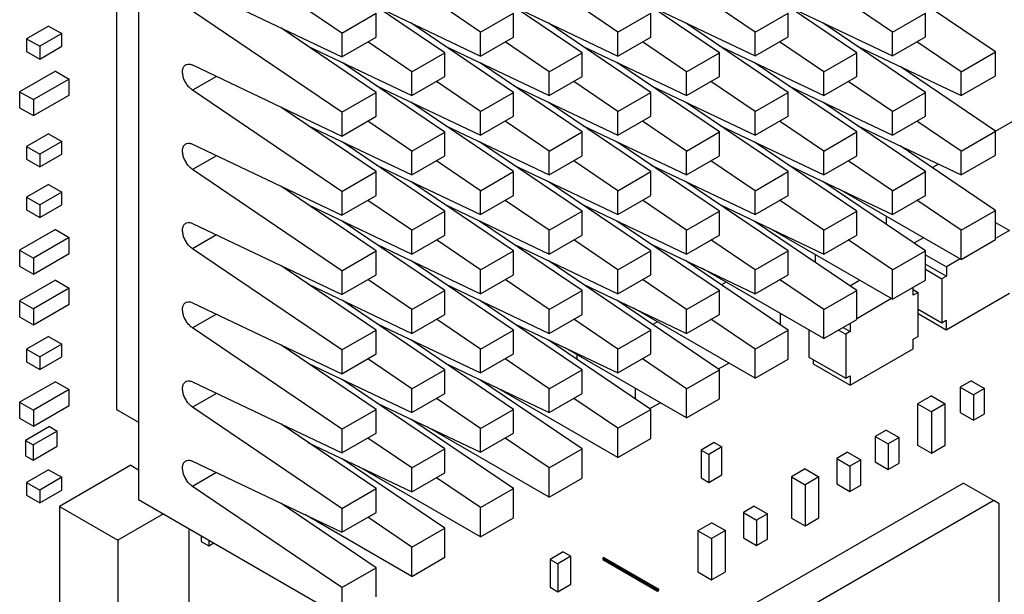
# Model space of a CAD drawing. Header units: inches. Extents: x 0 to 34, y 0 to 22.
# Tile 18 of 55: x 10.8 to 12, y 6.8 to 7.6. Entities that reach past the tile are written whole.
import ezdxf

# ---------------------------------------------------------------- set-up
doc = ezdxf.new("R2010")
doc.units = ezdxf.units.IN
doc.header["$LTSCALE"] = 1.87
doc.header["$MEASUREMENT"] = 0
doc.layers.get('0').update_dxf_attribs({"linetype": 'CONTINUOUS'})

msp = doc.modelspace()

# ---------------------------------------------------------------- linework, layer by layer
at = {"color": 7, "linetype": 'CONTINUOUS'}
for p, q in [((10.9026, 7.9344), (10.9026, 7.0681)), ((10.9312, 7.9154), (10.9312, 6.952)), ((11.1929, 7.5529), (11.0007, 7.6833)), ((11.0007, 7.6137), (11.1929, 7.5222)), ((11.3254, 7.5274), (11.1935, 7.6169)), ((11.5022, 7.5274), (11.3703, 7.6169)), ((11.679, 7.5274), (11.5471, 7.6169)), ((11.8558, 7.5274), (11.7239, 7.6169)), ((12.0343, 7.5285), (11.9116, 7.6117)), ((11.1929, 7.4509), (11.0007, 7.5812)), ((11.2377, 7.5869), (11.3714, 7.5232)), ((11.3714, 7.5539), (11.3146, 7.5925)), ((11.4145, 7.5869), (11.5482, 7.5232)), ((11.5482, 7.554), (11.4914, 7.5925)), ((11.5912, 7.587), (11.725, 7.5233)), ((11.725, 7.554), (11.6681, 7.5925)), ((11.768, 7.587), (11.9017, 7.5233)), ((11.9017, 7.554), (11.8449, 7.5925)), ((11.1929, 7.5529), (11.2371, 7.5784)), ((11.2371, 7.5477), (11.2371, 7.5784)), ((11.3714, 7.5539), (11.4138, 7.5784)), ((11.4138, 7.5477), (11.4138, 7.5784)), ((11.5482, 7.554), (11.5906, 7.5784)), ((11.5906, 7.5477), (11.5906, 7.5784)), ((11.725, 7.554), (11.7674, 7.5785)), ((11.7674, 7.5478), (11.7674, 7.5785)), ((11.9017, 7.554), (11.9442, 7.5785)), ((11.9442, 7.5478), (11.9442, 7.5785)), ((10.8153, 7.5619), (10.787, 7.5456)), ((10.8153, 7.5619), (10.8322, 7.5521)), ((11.2371, 7.4764), (11.1144, 7.5596)), ((11.4138, 7.4764), (11.2819, 7.5659)), ((11.5906, 7.4764), (11.4587, 7.5659)), ((11.7674, 7.4764), (11.6355, 7.5659)), ((11.9442, 7.4764), (11.8123, 7.5659)), ((10.787, 7.5456), (10.787, 7.5292)), ((10.787, 7.5456), (10.804, 7.5358)), ((10.8322, 7.5521), (10.804, 7.5358)), ((10.8322, 7.5358), (10.8322, 7.5521)), ((11.1929, 7.5529), (11.1929, 7.5222)), ((11.1929, 7.5222), (11.2371, 7.5477)), ((11.3714, 7.5232), (11.3714, 7.5539)), ((11.3714, 7.5232), (11.4138, 7.5477)), ((11.5482, 7.5232), (11.5482, 7.554)), ((11.5482, 7.5232), (11.5906, 7.5477)), ((11.725, 7.5233), (11.725, 7.554)), ((11.725, 7.5233), (11.7674, 7.5478)), ((11.9017, 7.5233), (11.9017, 7.554)), ((11.9017, 7.5233), (11.9442, 7.5478)), ((10.804, 7.5194), (10.8322, 7.5358)), ((10.804, 7.5358), (10.804, 7.5194)), ((11.1493, 7.5359), (11.283, 7.4722)), ((11.283, 7.5029), (11.2262, 7.5415)), ((11.3261, 7.5359), (11.4598, 7.4722)), ((11.4598, 7.5029), (11.403, 7.5415)), ((11.5029, 7.5359), (11.6366, 7.4722)), ((11.6366, 7.5029), (11.5798, 7.5415)), ((11.6796, 7.5359), (11.8134, 7.4722)), ((11.8134, 7.5029), (11.7565, 7.5415)), ((11.8564, 7.5359), (11.9901, 7.4722)), ((11.9901, 7.5029), (11.9333, 7.5415)), ((10.787, 7.5292), (10.804, 7.5194)), ((11.283, 7.5029), (11.3254, 7.5274)), ((11.3254, 7.4967), (11.3254, 7.5274)), ((11.4598, 7.5029), (11.5022, 7.5274)), ((11.5022, 7.4967), (11.5022, 7.5274)), ((11.6366, 7.5029), (11.679, 7.5274)), ((11.679, 7.4967), (11.679, 7.5274)), ((11.8134, 7.5029), (11.8558, 7.5274)), ((11.8558, 7.4967), (11.8558, 7.5274)), ((11.9901, 7.5029), (12.0343, 7.5285)), ((12.0343, 7.4978), (12.0343, 7.5285)), ((11.0007, 7.5117), (11.1929, 7.4202)), ((11.3254, 7.4253), (11.1935, 7.5148)), ((11.5022, 7.4254), (11.3703, 7.5148)), ((11.679, 7.4254), (11.5471, 7.5148)), ((11.8558, 7.4254), (11.7239, 7.5149)), ((12.0343, 7.4264), (11.9116, 7.5096)), ((10.8241, 7.5038), (10.7781, 7.4773)), ((10.8418, 7.4936), (10.7958, 7.4671)), ((10.8241, 7.5038), (10.8418, 7.4936)), ((10.8418, 7.473), (10.8418, 7.4936)), ((11.0316, 7.497), (11.0007, 7.4792)), ((11.283, 7.4722), (11.283, 7.5029)), ((11.283, 7.4722), (11.3254, 7.4967)), ((11.4598, 7.4722), (11.4598, 7.5029)), ((11.4598, 7.4722), (11.5022, 7.4967)), ((11.6366, 7.4722), (11.6366, 7.5029)), ((11.6366, 7.4722), (11.679, 7.4967)), ((11.8134, 7.4722), (11.8134, 7.5029)), ((11.8134, 7.4722), (11.8558, 7.4967)), ((11.9901, 7.4722), (11.9901, 7.5029)), ((11.9901, 7.4722), (12.0343, 7.4978)), ((11.1929, 7.3488), (11.0007, 7.4792)), ((11.2377, 7.4849), (11.3714, 7.4212)), ((11.3714, 7.4519), (11.3146, 7.4904)), ((11.4145, 7.4849), (11.5482, 7.4212)), ((11.5482, 7.4519), (11.4914, 7.4904)), ((11.5912, 7.4849), (11.725, 7.4212)), ((11.725, 7.4519), (11.6681, 7.4904)), ((11.768, 7.4849), (11.9017, 7.4212)), ((11.9017, 7.4519), (11.8449, 7.4905)), ((10.7781, 7.4773), (10.7781, 7.4567)), ((10.7781, 7.4773), (10.7958, 7.4671)), ((10.7958, 7.4465), (10.8418, 7.473)), ((10.7958, 7.4671), (10.7958, 7.4465)), ((11.1929, 7.4509), (11.2371, 7.4764)), ((11.2371, 7.4457), (11.2371, 7.4764)), ((11.3714, 7.4519), (11.4138, 7.4764)), ((11.4138, 7.4457), (11.4138, 7.4764)), ((11.5482, 7.4519), (11.5906, 7.4764)), ((11.5906, 7.4457), (11.5906, 7.4764)), ((11.725, 7.4519), (11.7674, 7.4764)), ((11.7674, 7.4457), (11.7674, 7.4764)), ((11.9017, 7.4519), (11.9442, 7.4764)), ((11.9442, 7.4457), (11.9442, 7.4764)), ((10.7781, 7.4567), (10.7958, 7.4465)), ((11.2371, 7.3743), (11.1144, 7.4575)), ((11.4138, 7.3743), (11.2819, 7.4638)), ((11.5906, 7.3743), (11.4587, 7.4638)), ((11.7674, 7.3743), (11.6355, 7.4638)), ((11.9442, 7.3743), (11.8123, 7.4638)), ((12.0343, 7.4264), (12.0994, 7.464)), ((11.1929, 7.4509), (11.1929, 7.4202)), ((11.1929, 7.4202), (11.2371, 7.4457)), ((11.3714, 7.4212), (11.3714, 7.4519)), ((11.3714, 7.4212), (11.4138, 7.4457)), ((11.5482, 7.4212), (11.5482, 7.4519)), ((11.5482, 7.4212), (11.5906, 7.4457)), ((11.725, 7.4212), (11.725, 7.4519)), ((11.725, 7.4212), (11.7674, 7.4457)), ((11.9017, 7.4212), (11.9017, 7.4519)), ((11.9017, 7.4212), (11.9442, 7.4457)), ((11.1493, 7.4338), (11.283, 7.3701)), ((11.283, 7.4008), (11.2262, 7.4394)), ((11.3261, 7.4339), (11.4598, 7.3702)), ((11.4598, 7.4009), (11.403, 7.4394)), ((11.5029, 7.4339), (11.6366, 7.3702)), ((11.6366, 7.4009), (11.5798, 7.4394)), ((11.6796, 7.4339), (11.8134, 7.3702)), ((11.8134, 7.4009), (11.7565, 7.4394)), ((11.8564, 7.4339), (11.9901, 7.3702)), ((11.9901, 7.4009), (11.9333, 7.4394)), ((10.8153, 7.4231), (10.787, 7.4068)), ((10.8153, 7.4231), (10.8322, 7.4133)), ((11.283, 7.4008), (11.3254, 7.4253)), ((11.3254, 7.3946), (11.3254, 7.4253)), ((11.4598, 7.4009), (11.5022, 7.4254)), ((11.5022, 7.3947), (11.5022, 7.4254)), ((11.6366, 7.4009), (11.679, 7.4254)), ((11.679, 7.3947), (11.679, 7.4254)), ((11.8134, 7.4009), (11.8558, 7.4254)), ((11.8558, 7.3947), (11.8558, 7.4254)), ((11.9901, 7.4009), (12.0343, 7.4264)), ((12.0343, 7.3957), (12.0343, 7.4264)), ((10.787, 7.4068), (10.787, 7.3904)), ((10.787, 7.4068), (10.804, 7.397)), ((10.8322, 7.4133), (10.804, 7.397)), ((10.8322, 7.397), (10.8322, 7.4133)), ((11.0007, 7.4096), (11.1929, 7.3181)), ((11.3254, 7.3233), (11.1935, 7.4128)), ((11.5022, 7.3233), (11.3703, 7.4128)), ((11.679, 7.3233), (11.5471, 7.4128)), ((11.8558, 7.3233), (11.7239, 7.4128)), ((12.0343, 7.3243), (11.9116, 7.4076)), ((10.787, 7.3904), (10.804, 7.3806)), ((10.804, 7.3806), (10.8322, 7.397)), ((10.804, 7.397), (10.804, 7.3806)), ((11.0316, 7.3949), (11.0007, 7.3771)), ((11.283, 7.3701), (11.283, 7.4008)), ((11.283, 7.3701), (11.3254, 7.3946)), ((11.4598, 7.3702), (11.4598, 7.4009)), ((11.4598, 7.3702), (11.5022, 7.3947)), ((11.6366, 7.3702), (11.6366, 7.4009)), ((11.6366, 7.3702), (11.679, 7.3947)), ((11.8134, 7.3702), (11.8134, 7.4009)), ((11.8134, 7.3702), (11.8558, 7.3947)), ((11.9901, 7.3702), (11.9901, 7.4009)), ((11.9901, 7.3702), (12.0343, 7.3957)), ((11.2377, 7.3828), (11.3714, 7.3191)), ((11.3714, 7.3498), (11.3146, 7.3884)), ((11.4145, 7.3828), (11.5482, 7.3191)), ((11.5482, 7.3498), (11.4914, 7.3884)), ((11.5912, 7.3828), (11.725, 7.3191)), ((11.725, 7.3498), (11.6681, 7.3884)), ((11.768, 7.3828), (11.9017, 7.3191)), ((11.9017, 7.3498), (11.8449, 7.3884)), ((11.953, 7.3795), (11.961, 7.3841)), ((11.1929, 7.2467), (11.0007, 7.3771)), ((11.1929, 7.3488), (11.2371, 7.3743)), ((11.2371, 7.3436), (11.2371, 7.3743)), ((11.3714, 7.3498), (11.4138, 7.3743)), ((11.4138, 7.3436), (11.4138, 7.3743)), ((11.5482, 7.3498), (11.5906, 7.3743)), ((11.5906, 7.3436), (11.5906, 7.3743)), ((11.725, 7.3498), (11.7674, 7.3743)), ((11.7674, 7.3436), (11.7674, 7.3743)), ((11.9017, 7.3498), (11.9442, 7.3743)), ((11.9442, 7.3436), (11.9442, 7.3743)), ((10.8153, 7.3578), (10.787, 7.3415)), ((10.8153, 7.3578), (10.8322, 7.348)), ((11.2371, 7.2723), (11.1144, 7.3555)), ((11.4138, 7.2723), (11.2819, 7.3617)), ((11.5906, 7.2723), (11.4587, 7.3618)), ((11.7674, 7.2723), (11.6355, 7.3618)), ((11.9442, 7.2723), (11.8123, 7.3618)), ((10.787, 7.3415), (10.787, 7.3251)), ((10.787, 7.3415), (10.804, 7.3317)), ((10.8322, 7.348), (10.804, 7.3317)), ((10.8322, 7.3317), (10.8322, 7.348)), ((11.1929, 7.3488), (11.1929, 7.3181)), ((11.1929, 7.3181), (11.2371, 7.3436)), ((11.3714, 7.3191), (11.3714, 7.3498)), ((11.3714, 7.3191), (11.4138, 7.3436)), ((11.5482, 7.3191), (11.5482, 7.3498)), ((11.5482, 7.3191), (11.5906, 7.3436)), ((11.725, 7.3191), (11.725, 7.3498)), ((11.725, 7.3191), (11.7674, 7.3436)), ((11.9901, 7.2613), (11.834, 7.3514)), ((11.9017, 7.3191), (11.9017, 7.3498)), ((11.9017, 7.3191), (11.9442, 7.3436)), ((10.804, 7.3153), (10.8322, 7.3317)), ((10.804, 7.3317), (10.804, 7.3153)), ((11.1493, 7.3318), (11.283, 7.2681)), ((11.283, 7.2988), (11.2262, 7.3373)), ((11.3261, 7.3318), (11.4598, 7.2681)), ((11.4598, 7.2988), (11.403, 7.3373)), ((11.5029, 7.3318), (11.6366, 7.2681)), ((11.6366, 7.2988), (11.5798, 7.3374)), ((11.6796, 7.3318), (11.8134, 7.2681)), ((11.8134, 7.2988), (11.7565, 7.3374)), ((11.9901, 7.2988), (11.9333, 7.3374)), ((10.787, 7.3251), (10.804, 7.3153)), ((11.283, 7.2988), (11.3254, 7.3233)), ((11.3254, 7.2926), (11.3254, 7.3233)), ((11.4598, 7.2988), (11.5022, 7.3233)), ((11.5022, 7.2926), (11.5022, 7.3233)), ((11.6366, 7.2988), (11.679, 7.3233)), ((11.679, 7.2926), (11.679, 7.3233)), ((11.8134, 7.2988), (11.8558, 7.3233)), ((11.8558, 7.2926), (11.8558, 7.3233)), ((11.8943, 7.3061), (11.8943, 7.3166)), ((11.9901, 7.2988), (12.0343, 7.3243)), ((12.0343, 7.2868), (12.0343, 7.3243)), ((11.0007, 7.3076), (11.1929, 7.216)), ((11.3254, 7.2212), (11.1935, 7.3107)), ((11.5022, 7.2212), (11.3703, 7.3107)), ((11.679, 7.2212), (11.5471, 7.3107)), ((11.8558, 7.2213), (11.7239, 7.3107)), ((11.7274, 7.309), (11.7274, 7.3083)), ((12.0343, 7.3089), (12.0524, 7.2984)), ((10.8241, 7.2997), (10.7781, 7.2732)), ((10.8418, 7.2895), (10.7958, 7.263)), ((10.8241, 7.2997), (10.8418, 7.2895)), ((10.8418, 7.2689), (10.8418, 7.2895)), ((11.0316, 7.2929), (11.0007, 7.275)), ((11.283, 7.2681), (11.283, 7.2988)), ((11.283, 7.2681), (11.3254, 7.2926)), ((11.4598, 7.2681), (11.4598, 7.2988)), ((11.4598, 7.2681), (11.5022, 7.2926)), ((11.6366, 7.2681), (11.6366, 7.2988)), ((11.6366, 7.2681), (11.679, 7.2926)), ((11.9017, 7.2102), (11.7456, 7.3004)), ((11.8134, 7.2681), (11.8134, 7.2988)), ((11.8134, 7.2681), (11.8558, 7.2926)), ((11.9417, 7.2892), (11.9295, 7.2822)), ((11.9901, 7.2613), (11.9901, 7.2988)), ((12.0524, 7.2984), (12.0343, 7.288)), ((11.2377, 7.2808), (11.3714, 7.2171)), ((11.3714, 7.2478), (11.3146, 7.2863)), ((11.4145, 7.2808), (11.5482, 7.2171)), ((11.5482, 7.2478), (11.4914, 7.2863)), ((11.5912, 7.2808), (11.725, 7.2171)), ((11.725, 7.2478), (11.6681, 7.2863)), ((11.9017, 7.2478), (11.8449, 7.2863)), ((11.9901, 7.2613), (12.0343, 7.2868)), ((10.7781, 7.2732), (10.7781, 7.2526)), ((10.7781, 7.2732), (10.7958, 7.263)), ((10.7958, 7.2424), (10.8418, 7.2689)), ((11.1929, 7.1447), (11.0007, 7.275)), ((11.1929, 7.2467), (11.2371, 7.2723)), ((11.2371, 7.2415), (11.2371, 7.2723)), ((11.3714, 7.2478), (11.4138, 7.2723)), ((11.4138, 7.2416), (11.4138, 7.2723)), ((11.5482, 7.2478), (11.5906, 7.2723)), ((11.5906, 7.2416), (11.5906, 7.2723)), ((11.725, 7.2478), (11.7674, 7.2723)), ((11.7674, 7.2416), (11.7674, 7.2723)), ((11.8024, 7.2676), (11.8024, 7.2575)), ((11.9017, 7.2478), (11.9442, 7.2723)), ((11.9442, 7.2347), (11.9442, 7.2723)), ((11.9442, 7.2672), (11.9712, 7.2516)), ((10.7781, 7.2526), (10.7958, 7.2424)), ((10.7958, 7.263), (10.7958, 7.2424)), ((11.2371, 7.1702), (11.1144, 7.2534)), ((11.4138, 7.1702), (11.2819, 7.2597)), ((11.5906, 7.1702), (11.4587, 7.2597)), ((11.7674, 7.1702), (11.6355, 7.2597)), ((11.9442, 7.2552), (11.9712, 7.2396)), ((11.989, 7.2619), (11.9712, 7.2516)), ((11.9712, 7.2516), (11.9712, 7.2396)), ((11.1929, 7.2467), (11.1929, 7.216)), ((11.1929, 7.216), (11.2371, 7.2415)), ((11.3714, 7.2171), (11.3714, 7.2478)), ((11.3714, 7.2171), (11.4138, 7.2416)), ((11.5482, 7.2171), (11.5482, 7.2478)), ((11.5482, 7.2171), (11.5906, 7.2416)), ((11.8134, 7.1592), (11.6572, 7.2494)), ((11.725, 7.2171), (11.725, 7.2478)), ((11.725, 7.2171), (11.7674, 7.2416)), ((11.9017, 7.2102), (11.9017, 7.2478)), ((11.9442, 7.2485), (11.9654, 7.2362)), ((11.9712, 7.2396), (11.9654, 7.2362)), ((10.8241, 7.2344), (10.7781, 7.2078)), ((10.8241, 7.2344), (10.8418, 7.2242)), ((11.1493, 7.2297), (11.283, 7.166)), ((11.283, 7.1967), (11.2262, 7.2353)), ((11.3261, 7.2297), (11.4598, 7.166)), ((11.4598, 7.1967), (11.403, 7.2353)), ((11.5029, 7.2297), (11.6366, 7.166)), ((11.6366, 7.1967), (11.5798, 7.2353)), ((11.6875, 7.2319), (11.6815, 7.2285)), ((11.8134, 7.1968), (11.7565, 7.2353)), ((11.8467, 7.2274), (11.8593, 7.2347)), ((11.9017, 7.2102), (11.9442, 7.2347)), ((11.9286, 7.215), (11.9286, 7.2257)), ((11.9654, 7.2362), (11.9654, 7.1796)), ((10.8418, 7.2242), (10.7958, 7.1976)), ((10.8418, 7.2036), (10.8418, 7.2242)), ((11.283, 7.1967), (11.3254, 7.2212)), ((11.3254, 7.1905), (11.3254, 7.2212)), ((11.4598, 7.1967), (11.5022, 7.2212)), ((11.5022, 7.1905), (11.5022, 7.2212)), ((11.6366, 7.1967), (11.679, 7.2212)), ((11.679, 7.1905), (11.679, 7.2212)), ((11.8134, 7.1968), (11.8558, 7.2213)), ((11.8558, 7.1837), (11.8558, 7.2213)), ((11.9286, 7.2224), (11.935, 7.2187)), ((11.935, 7.2187), (11.9286, 7.215)), ((11.935, 7.1621), (11.935, 7.2187)), ((11.971, 7.1707), (12.0524, 7.2176)), ((10.7781, 7.2078), (10.7781, 7.1873)), ((10.7781, 7.2078), (10.7958, 7.1976)), ((10.7958, 7.1771), (10.8418, 7.2036)), ((11.0007, 7.2055), (11.1929, 7.114)), ((11.3254, 7.1192), (11.1935, 7.2087)), ((11.5022, 7.1192), (11.3703, 7.2087)), ((11.679, 7.1192), (11.5471, 7.2087)), ((11.9007, 7.2109), (11.8558, 7.1849)), ((10.7958, 7.1976), (10.7958, 7.1771)), ((11.0316, 7.1908), (11.0007, 7.173)), ((11.283, 7.166), (11.283, 7.1967)), ((11.283, 7.166), (11.3254, 7.1905)), ((11.4598, 7.166), (11.4598, 7.1967)), ((11.4598, 7.166), (11.5022, 7.1905)), ((11.725, 7.1082), (11.5688, 7.1983)), ((11.6366, 7.166), (11.6366, 7.1967)), ((11.6366, 7.166), (11.679, 7.1905)), ((11.7578, 7.1767), (11.7578, 7.1912)), ((11.8134, 7.1592), (11.8134, 7.1968)), ((11.935, 7.1972), (11.9654, 7.1796)), ((11.935, 7.1915), (11.971, 7.1707)), ((10.7781, 7.1873), (10.7958, 7.1771)), ((11.2377, 7.1787), (11.3714, 7.115)), ((11.3714, 7.1457), (11.3146, 7.1843)), ((11.4145, 7.1787), (11.5482, 7.115)), ((11.5482, 7.1457), (11.4914, 7.1843)), ((11.5991, 7.1808), (11.5932, 7.1774)), ((11.725, 7.1457), (11.6681, 7.1843)), ((11.8134, 7.1592), (11.8558, 7.1837)), ((11.8474, 7.1789), (11.8474, 7.1682)), ((11.9654, 7.1796), (11.9709, 7.1829)), ((11.9709, 7.1829), (11.971, 7.1707)), ((11.1929, 7.0426), (11.0007, 7.173)), ((11.1929, 7.1447), (11.2371, 7.1702)), ((11.2371, 7.1395), (11.2371, 7.1702)), ((11.3714, 7.1457), (11.4138, 7.1702)), ((11.4138, 7.1395), (11.4138, 7.1702)), ((11.5482, 7.1457), (11.5906, 7.1702)), ((11.5906, 7.1395), (11.5906, 7.1702)), ((11.725, 7.1457), (11.7674, 7.1702)), ((11.7674, 7.1327), (11.7674, 7.1702)), ((11.7943, 7.1702), (11.7943, 7.1355)), ((11.8323, 7.1702), (11.8416, 7.1648)), ((11.8382, 7.1735), (11.8474, 7.1682)), ((11.8474, 7.1682), (11.8416, 7.1648)), ((11.8416, 7.1648), (11.8416, 7.1082)), ((10.8153, 7.1618), (10.787, 7.1455)), ((10.8322, 7.152), (10.804, 7.1357)), ((10.8153, 7.1618), (10.8322, 7.152)), ((10.8322, 7.1357), (10.8322, 7.152)), ((11.2371, 7.0681), (11.1144, 7.1514)), ((11.4138, 7.0681), (11.2819, 7.1576)), ((11.5906, 7.0681), (11.4587, 7.1576)), ((11.9286, 7.1584), (11.935, 7.1621)), ((11.9286, 7.1462), (11.9286, 7.1584)), ((10.787, 7.1455), (10.787, 7.1292)), ((10.787, 7.1455), (10.804, 7.1357)), ((11.1929, 7.1447), (11.1929, 7.114)), ((11.1929, 7.114), (11.2371, 7.1395)), ((11.3714, 7.115), (11.3714, 7.1457)), ((11.3714, 7.115), (11.4138, 7.1395)), ((11.6366, 7.0571), (11.4804, 7.1473)), ((11.4955, 7.1386), (11.4955, 7.1327)), ((11.5482, 7.115), (11.5482, 7.1457)), ((11.5482, 7.115), (11.5906, 7.1395)), ((11.725, 7.1082), (11.725, 7.1457)), ((11.8473, 7.0992), (11.9286, 7.1462)), ((10.787, 7.1292), (10.804, 7.1194)), ((10.804, 7.1194), (10.8322, 7.1357)), ((10.804, 7.1357), (10.804, 7.1194)), ((11.1493, 7.1277), (11.283, 7.064)), ((11.283, 7.0947), (11.2262, 7.1332)), ((11.3261, 7.1277), (11.4598, 7.064)), ((11.4598, 7.0947), (11.403, 7.1332)), ((11.6366, 7.0947), (11.5798, 7.1332)), ((11.6777, 7.1201), (11.691, 7.1278)), ((11.725, 7.1082), (11.7674, 7.1327)), ((11.7943, 7.1355), (11.8416, 7.1082)), ((11.7999, 7.1323), (11.7999, 7.1266)), ((11.7999, 7.1266), (11.8473, 7.0992)), ((11.283, 7.0947), (11.3254, 7.1192)), ((11.3254, 7.0885), (11.3254, 7.1192)), ((11.4598, 7.0947), (11.5022, 7.1192)), ((11.5022, 7.0885), (11.5022, 7.1192)), ((11.6366, 7.0947), (11.679, 7.1192)), ((11.679, 7.0816), (11.679, 7.1192)), ((10.8241, 7.1037), (10.7781, 7.0772)), ((10.8241, 7.1037), (10.8418, 7.0935)), ((11.0007, 7.1034), (11.1929, 7.0119)), ((11.3254, 7.0171), (11.1935, 7.1066)), ((11.5022, 7.0171), (11.3703, 7.1066)), ((11.8416, 7.1082), (11.8472, 7.1114)), ((11.8472, 7.1114), (11.8473, 7.0992)), ((12.0032, 7.1047), (11.9891, 7.0966)), ((12.0032, 7.1047), (12.0202, 7.0949)), ((10.8418, 7.0935), (10.7958, 7.067)), ((10.8418, 7.073), (10.8418, 7.0935)), ((11.0316, 7.0887), (11.0007, 7.0709)), ((11.283, 7.064), (11.283, 7.0947)), ((11.283, 7.064), (11.3254, 7.0885)), ((11.5482, 7.0061), (11.392, 7.0963)), ((11.4598, 7.064), (11.4598, 7.0947)), ((11.4598, 7.064), (11.5022, 7.0885)), ((11.5705, 7.0953), (11.5705, 7.0818)), ((11.6366, 7.0571), (11.6366, 7.0947)), ((11.9891, 7.0966), (12.006, 7.0868)), ((11.9891, 7.0966), (11.9891, 7.0639)), ((12.0202, 7.0949), (12.006, 7.0868)), ((12.006, 7.0868), (12.006, 7.0541)), ((12.0202, 7.0623), (12.0202, 7.0949)), ((10.7781, 7.0772), (10.7781, 7.0566)), ((10.7781, 7.0772), (10.7958, 7.067)), ((11.2377, 7.0766), (11.3714, 7.0129)), ((11.3714, 7.0436), (11.3146, 7.0822)), ((11.5482, 7.0437), (11.4914, 7.0822)), ((11.5893, 7.069), (11.6026, 7.0767)), ((11.6366, 7.0571), (11.679, 7.0816)), ((11.952, 7.0854), (11.9342, 7.0751)), ((11.9342, 7.0751), (11.9519, 7.0649)), ((11.9342, 7.0751), (11.9342, 7.022)), ((11.9697, 7.0752), (11.9519, 7.0649)), ((11.952, 7.0854), (11.9697, 7.0752)), ((11.9697, 7.0221), (11.9697, 7.0752)), ((10.7958, 7.0464), (10.8418, 7.073)), ((10.7958, 7.067), (10.7958, 7.0464)), ((10.9026, 7.0681), (10.9312, 7.0516)), ((11.1929, 6.9406), (11.0007, 7.0709)), ((11.1929, 7.0426), (11.2371, 7.0681)), ((11.2371, 7.0374), (11.2371, 7.0681)), ((11.3714, 7.0436), (11.4138, 7.0681)), ((11.4138, 7.0374), (11.4138, 7.0681)), ((11.5482, 7.0437), (11.5906, 7.0681)), ((11.5906, 7.0306), (11.5906, 7.0681)), ((11.9519, 7.0649), (11.9519, 7.0118)), ((11.9891, 7.0639), (12.006, 7.0541)), ((12.006, 7.0541), (12.0202, 7.0623)), ((10.7781, 7.0566), (10.7958, 7.0464)), ((11.2371, 6.9661), (11.1144, 7.0493)), ((11.4138, 6.9661), (11.2819, 7.0556)), ((10.8167, 7.0459), (10.7856, 7.0279)), ((10.8266, 7.0402), (10.7955, 7.0222)), ((10.8167, 7.0459), (10.8266, 7.0402)), ((10.8266, 7.0206), (10.8266, 7.0402)), ((11.1929, 7.0426), (11.1929, 7.0119)), ((11.1929, 7.0119), (11.2371, 7.0374)), ((11.4598, 6.9551), (11.3036, 7.0452)), ((11.3714, 7.0129), (11.3714, 7.0436)), ((11.3714, 7.0129), (11.4138, 7.0374)), ((11.5482, 7.0061), (11.5482, 7.0437)), ((11.8936, 7.0415), (11.8795, 7.0333)), ((11.8936, 7.0415), (11.9106, 7.0317)), ((10.7856, 7.0279), (10.7856, 7.0083)), ((10.7856, 7.0279), (10.7955, 7.0222)), ((11.1493, 7.0256), (11.283, 6.9619)), ((11.283, 6.9926), (11.2262, 7.0312)), ((11.4598, 6.9926), (11.403, 7.0312)), ((11.5482, 7.0061), (11.5906, 7.0306)), ((11.6723, 7.0255), (11.6553, 7.0157)), ((11.6723, 7.0255), (11.6822, 7.0198)), ((11.8795, 7.0333), (11.8964, 7.0235)), ((11.8795, 7.0333), (11.8795, 7.0006)), ((11.9106, 7.0317), (11.8964, 7.0235)), ((11.8964, 7.0235), (11.8964, 6.9908)), ((11.9106, 6.999), (11.9106, 7.0317)), ((10.7955, 7.0222), (10.7955, 7.0026)), ((10.7955, 7.0026), (10.8266, 7.0206)), ((11.283, 6.9926), (11.3254, 7.0171)), ((11.3254, 6.9864), (11.3254, 7.0171)), ((11.4598, 6.9926), (11.5022, 7.0171)), ((11.5022, 6.9796), (11.5022, 7.0171)), ((11.6553, 7.0157), (11.6652, 7.01)), ((11.6553, 7.0157), (11.6553, 6.9798)), ((11.6822, 7.0198), (11.6652, 7.01)), ((11.6822, 6.9839), (11.6822, 7.0198)), ((11.8441, 7.0129), (11.83, 7.0047)), ((11.8441, 7.0129), (11.8611, 7.0031)), ((11.9342, 7.022), (11.9519, 7.0118)), ((11.9519, 7.0118), (11.9697, 7.0221)), ((10.7856, 7.0083), (10.7955, 7.0026)), ((11.0007, 7.0014), (11.1929, 6.9099)), ((11.3254, 6.915), (11.1935, 7.0045)), ((11.6652, 7.01), (11.6652, 6.9741)), ((11.83, 7.0047), (11.8469, 6.9949)), ((11.83, 7.0047), (11.83, 6.9721)), ((11.8611, 7.0031), (11.8469, 6.9949)), ((11.8611, 6.9704), (11.8611, 7.0031)), ((11.8795, 7.0006), (11.8964, 6.9908)), ((11.8964, 6.9908), (11.9106, 6.999)), ((10.8153, 6.9904), (10.787, 6.974)), ((10.8153, 6.9904), (10.8322, 6.9806)), ((10.9213, 6.9961), (10.8294, 6.943)), ((10.9213, 6.9961), (10.9312, 6.9904)), ((11.0316, 6.9867), (11.0007, 6.9689)), ((11.3714, 6.904), (11.2152, 6.9942)), ((11.283, 6.9619), (11.283, 6.9926)), ((11.283, 6.9619), (11.3254, 6.9864)), ((11.4598, 6.9551), (11.4598, 6.9926)), ((11.7894, 6.9915), (11.7716, 6.9812)), ((11.7894, 6.9915), (11.8071, 6.9813)), ((11.8469, 6.9949), (11.8469, 6.9623)), ((10.787, 6.974), (10.787, 6.9577)), ((10.787, 6.974), (10.804, 6.9642)), ((10.8322, 6.9806), (10.804, 6.9642)), ((10.8322, 6.9642), (10.8322, 6.9806)), ((11.3714, 6.9416), (11.3146, 6.9801)), ((11.4598, 6.9551), (11.5022, 6.9796)), ((11.9932, 6.9732), (11.6455, 6.7724)), ((11.6553, 6.9798), (11.6652, 6.9741)), ((11.6652, 6.9741), (11.6822, 6.9839)), ((11.7716, 6.9812), (11.7892, 6.971)), ((11.7716, 6.9812), (11.7716, 6.9281)), ((11.8071, 6.9813), (11.7892, 6.971)), ((11.8071, 6.9282), (11.8071, 6.9813)), ((11.83, 6.9721), (11.8469, 6.9623)), ((11.9932, 6.9732), (12.0321, 6.9507)), ((10.804, 6.9479), (10.8322, 6.9642)), ((10.804, 6.9642), (10.804, 6.9479)), ((11.1929, 6.8385), (11.0007, 6.9689)), ((11.1929, 6.9406), (11.2371, 6.9661)), ((11.2371, 6.9354), (11.2371, 6.9661)), ((11.3714, 6.9416), (11.4138, 6.9661)), ((11.4138, 6.9285), (11.4138, 6.9661)), ((11.7892, 6.971), (11.7892, 6.9179)), ((11.8469, 6.9623), (11.8611, 6.9704)), ((10.787, 6.9577), (10.804, 6.9479)), ((10.9312, 6.952), (11.1929, 6.8009)), ((11.2371, 6.864), (11.1144, 6.9472)), ((12.0321, 6.9507), (11.6844, 6.7499)), ((12.0392, 6.9466), (12.0321, 6.9507)), ((12.0392, 6.5451), (12.0392, 6.9466)), ((10.8294, 6.943), (10.8294, 6.7267)), ((10.8294, 6.943), (10.9044, 6.8997)), ((11.1929, 6.9406), (11.1929, 6.9099)), ((11.1929, 6.9099), (11.2371, 6.9354)), ((11.3714, 6.904), (11.3714, 6.9416)), ((11.7239, 6.9435), (11.7098, 6.9353)), ((11.7098, 6.9353), (11.7267, 6.9255)), ((11.7098, 6.9353), (11.7098, 6.9026)), ((11.7239, 6.9435), (11.7409, 6.9337)), ((10.9631, 6.9336), (10.9044, 6.8997)), ((11.283, 6.853), (11.1453, 6.9325)), ((11.283, 6.8906), (11.2262, 6.9291)), ((11.3714, 6.904), (11.4138, 6.9285)), ((11.6692, 6.9221), (11.6514, 6.9118)), ((11.6692, 6.9221), (11.6869, 6.9119)), ((11.7409, 6.9337), (11.7267, 6.9255)), ((11.7267, 6.9255), (11.7267, 6.8929)), ((11.7409, 6.901), (11.7409, 6.9337)), ((11.7716, 6.9281), (11.7892, 6.9179)), ((11.7892, 6.9179), (11.8071, 6.9282)), ((10.9963, 6.7365), (10.9963, 6.9144)), ((11.283, 6.8906), (11.3254, 6.915)), ((11.3254, 6.8775), (11.3254, 6.915)), ((11.6514, 6.9118), (11.669, 6.9016)), ((11.6514, 6.9118), (11.6514, 6.8587)), ((11.6869, 6.9119), (11.669, 6.9016)), ((11.6869, 6.8588), (11.6869, 6.9119)), ((10.9044, 6.8997), (10.9044, 6.6834)), ((11.0118, 6.9055), (11.0118, 6.8981)), ((11.0118, 6.8981), (11.0217, 6.8924)), ((11.0217, 6.8997), (11.0217, 6.8924)), ((11.0217, 6.8924), (11.0281, 6.8961)), ((11.669, 6.9016), (11.669, 6.8485)), ((11.7098, 6.9026), (11.7267, 6.8929)), ((11.7267, 6.8929), (11.7409, 6.901)), ((11.283, 6.853), (11.283, 6.8906)), ((11.4778, 6.8847), (11.4609, 6.8749)), ((11.4778, 6.8847), (11.4877, 6.879)), ((11.283, 6.853), (11.3254, 6.8775)), ((11.4609, 6.8749), (11.4708, 6.8692)), ((11.4609, 6.8749), (11.4609, 6.839)), ((11.4877, 6.879), (11.4708, 6.8692)), ((11.4877, 6.843), (11.4877, 6.879)), ((11.5302, 6.8773), (11.5287, 6.8765)), ((11.5287, 6.8765), (11.5995, 6.8357)), ((11.5287, 6.8765), (11.5287, 6.8749)), ((11.5287, 6.8749), (11.5995, 6.8341)), ((11.5302, 6.8773), (11.6009, 6.8365)), ((11.1929, 6.8385), (11.2371, 6.864)), ((11.2371, 6.8265), (11.2371, 6.864)), ((11.4708, 6.8692), (11.4708, 6.8332)), ((11.6514, 6.8587), (11.669, 6.8485)), ((11.669, 6.8485), (11.6869, 6.8588)), ((11.1929, 6.8385), (11.1929, 6.8009)), ((11.4609, 6.839), (11.4708, 6.8332)), ((11.4708, 6.8332), (11.4877, 6.843)), ((11.6009, 6.8365), (11.5995, 6.8357)), ((11.5995, 6.8357), (11.5995, 6.8341)), ((11.5995, 6.8341), (11.6009, 6.8349)), ((11.6009, 6.8349), (11.6009, 6.8365))]:
    msp.add_line(p, q, dxfattribs=at)
for points, knots in [([(11.0007, 7.4792), (10.9992, 7.4802), (10.9964, 7.4826), (10.9929, 7.4871), (10.9901, 7.4922), (10.9883, 7.4975), (10.9876, 7.5026), (10.9881, 7.5071), (10.9897, 7.5103), (10.9913, 7.5116), (10.992, 7.512)], [0, 0, 0, 0, 0.139417, 0.29031, 0.444359, 0.592669, 0.727412, 0.843706, 0.942117, 1, 1, 1, 1]), ([(10.992, 7.512), (10.9923, 7.5122), (10.9938, 7.5129), (10.9969, 7.5131), (10.9994, 7.5123), (11.0007, 7.5117)], [0, 0, 0, 0, 0.132347, 0.531801, 1, 1, 1, 1]), ([(11.0007, 7.3771), (10.9992, 7.3781), (10.9964, 7.3806), (10.9929, 7.385), (10.9901, 7.3902), (10.9883, 7.3955), (10.9876, 7.4006), (10.9881, 7.4051), (10.9897, 7.4083), (10.9913, 7.4096), (10.992, 7.41)], [0, 0, 0, 0, 0.139417, 0.29031, 0.444359, 0.592669, 0.727412, 0.843706, 0.942117, 1, 1, 1, 1]), ([(10.992, 7.41), (10.9923, 7.4102), (10.9938, 7.4109), (10.9969, 7.4111), (10.9994, 7.4102), (11.0007, 7.4096)], [0, 0, 0, 0, 0.132347, 0.531801, 1, 1, 1, 1]), ([(11.0007, 7.275), (10.9992, 7.276), (10.9964, 7.2785), (10.9929, 7.283), (10.9901, 7.2881), (10.9883, 7.2934), (10.9876, 7.2985), (10.9881, 7.303), (10.9897, 7.3062), (10.9913, 7.3075), (10.992, 7.3079)], [0, 0, 0, 0, 0.139417, 0.29031, 0.444359, 0.592669, 0.727412, 0.843706, 0.942117, 1, 1, 1, 1]), ([(10.992, 7.3079), (10.9923, 7.3081), (10.9938, 7.3088), (10.9969, 7.309), (10.9994, 7.3082), (11.0007, 7.3076)], [0, 0, 0, 0, 0.132347, 0.531801, 1, 1, 1, 1]), ([(11.0007, 7.173), (10.9992, 7.174), (10.9964, 7.1764), (10.9929, 7.1809), (10.9901, 7.186), (10.9883, 7.1914), (10.9876, 7.1965), (10.9881, 7.2009), (10.9897, 7.2042), (10.9913, 7.2055), (10.992, 7.2058)], [0, 0, 0, 0, 0.139417, 0.29031, 0.444359, 0.592669, 0.727412, 0.843706, 0.942117, 1, 1, 1, 1]), ([(10.992, 7.2058), (10.9923, 7.206), (10.9938, 7.2067), (10.9969, 7.207), (10.9994, 7.2061), (11.0007, 7.2055)], [0, 0, 0, 0, 0.132347, 0.531801, 1, 1, 1, 1]), ([(11.0007, 7.0709), (10.9992, 7.0719), (10.9964, 7.0744), (10.9929, 7.0789), (10.9901, 7.084), (10.9883, 7.0893), (10.9876, 7.0944), (10.9881, 7.0989), (10.9897, 7.1021), (10.9913, 7.1034), (10.992, 7.1038)], [0, 0, 0, 0, 0.139417, 0.29031, 0.444359, 0.592669, 0.727412, 0.843706, 0.942117, 1, 1, 1, 1]), ([(10.992, 7.1038), (10.9923, 7.104), (10.9938, 7.1047), (10.9969, 7.1049), (10.9994, 7.1041), (11.0007, 7.1034)], [0, 0, 0, 0, 0.132347, 0.531801, 1, 1, 1, 1]), ([(11.0007, 6.9689), (10.9992, 6.9699), (10.9964, 6.9723), (10.9929, 6.9768), (10.9901, 6.9819), (10.9883, 6.9872), (10.9876, 6.9923), (10.9881, 6.9968), (10.9897, 7), (10.9913, 7.0013), (10.992, 7.0017)], [0, 0, 0, 0, 0.139417, 0.29031, 0.444359, 0.592669, 0.727412, 0.843706, 0.942117, 1, 1, 1, 1]), ([(10.992, 7.0017), (10.9923, 7.0019), (10.9938, 7.0026), (10.9969, 7.0028), (10.9994, 7.002), (11.0007, 7.0014)], [0, 0, 0, 0, 0.132347, 0.531801, 1, 1, 1, 1])]:
    msp.add_open_spline(points, degree=3, knots=knots, dxfattribs=at)

doc.saveas('drawing.dxf')
